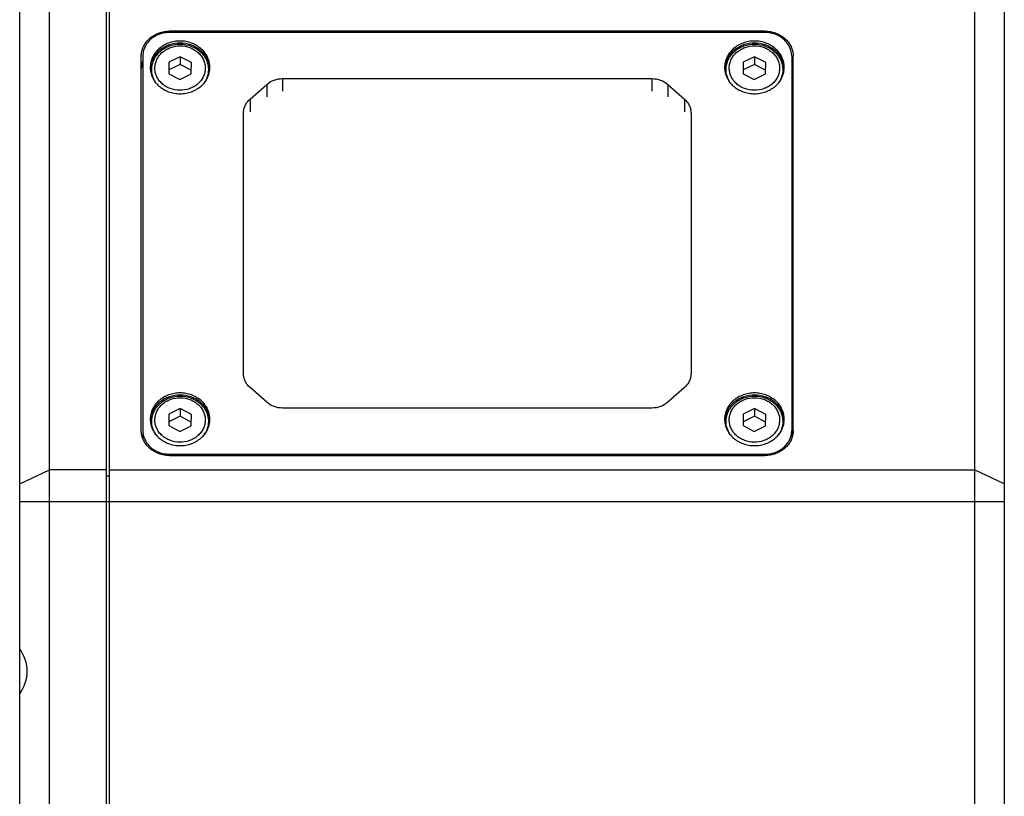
# Model space of a CAD drawing. Header units: millimetres. Extents: x 213 to 432, y -333 to -182.
# Tile 3 of 18: x 224 to 240, y -273 to -260. Entities that reach past the tile are written whole.
import ezdxf

# ---------------------------------------------------------------- set-up
doc = ezdxf.new("R2010")
doc.units = ezdxf.units.MM
doc.header["$LTSCALE"] = 23.1
doc.layers.add('00_COMPONENTS', color=7, linetype='CONTINUOUS')

msp = doc.modelspace()

# ---------------------------------------------------------------- linework, layer by layer
at = {"layer": '00_COMPONENTS', "color": 7}
for p, q in [((223.7737, -282.1088), (223.7737, -249.2338)), ((224.2737, -282.3588), (224.2737, -249.2588)), ((225.2237, -249.2588), (225.2237, -282.3588)), ((225.2737, -249.2338), (225.2737, -282.3588)), ((239.7737, -249.2338), (239.7737, -282.3588)), ((240.2737, -249.2338), (240.2737, -282.1088)), ((236.2612, -259.8869), (226.2862, -259.8869)), ((236.2612, -259.909), (226.2862, -259.909)), ((225.8112, -266.5751), (225.8112, -260.3063)), ((225.8362, -260.3063), (225.8362, -266.7093)), ((226.4639, -260.3145), (226.2751, -260.408)), ((226.6501, -260.4121), (226.4639, -260.3145)), ((226.4639, -260.3145), (226.4639, -260.4436)), ((236.0889, -260.3145), (235.9001, -260.408)), ((236.2751, -260.4121), (236.0889, -260.3145)), ((236.0889, -260.3145), (236.0889, -260.4436)), ((236.7112, -260.3063), (236.7112, -266.7093)), ((236.7362, -266.5751), (236.7362, -260.3063)), ((226.2751, -260.408), (226.2724, -260.5992)), ((226.2751, -260.408), (226.2751, -260.5372)), ((226.4639, -260.4436), (226.2751, -260.5372)), ((226.6483, -260.5403), (226.4639, -260.4436)), ((226.6474, -260.6033), (226.6501, -260.4121)), ((235.9001, -260.408), (235.8974, -260.5992)), ((235.9001, -260.408), (235.9001, -260.5372)), ((236.0889, -260.4436), (235.9001, -260.5372)), ((236.2733, -260.5403), (236.0889, -260.4436)), ((236.2724, -260.6033), (236.2751, -260.4121)), ((226.2724, -260.5992), (226.4586, -260.6968)), ((226.2751, -260.5372), (226.2742, -260.6001)), ((226.4586, -260.6968), (226.6474, -260.6033)), ((228.1791, -260.6815), (234.3684, -260.6815)), ((235.8974, -260.5992), (236.0836, -260.6968)), ((235.9001, -260.5372), (235.8992, -260.6001)), ((236.0836, -260.6968), (236.2724, -260.6033)), ((227.6336, -261.026), (227.9139, -260.7785)), ((234.6336, -260.7785), (234.9139, -261.026)), ((227.5237, -265.6212), (227.5237, -261.2602)), ((235.0237, -261.2602), (235.0237, -265.6212)), ((227.9139, -266.1029), (227.6336, -265.8554)), ((234.9139, -265.8554), (234.6336, -266.1029)), ((226.2751, -266.3016), (226.2724, -266.4927)), ((226.4639, -266.2081), (226.2751, -266.3016)), ((226.2751, -266.3016), (226.2751, -266.4307)), ((226.6501, -266.3057), (226.4639, -266.2081)), ((226.4639, -266.2081), (226.4639, -266.3372)), ((226.6474, -266.4968), (226.6501, -266.3057)), ((234.3684, -266.1999), (228.1791, -266.1999)), ((235.9001, -266.3016), (235.8974, -266.4927)), ((236.0889, -266.2081), (235.9001, -266.3016)), ((235.9001, -266.3016), (235.9001, -266.4307)), ((236.2751, -266.3057), (236.0889, -266.2081)), ((236.0889, -266.2081), (236.0889, -266.3372)), ((236.2724, -266.4968), (236.2751, -266.3057)), ((226.2751, -266.4307), (226.2742, -266.4937)), ((226.4639, -266.3372), (226.2751, -266.4307)), ((226.6483, -266.4339), (226.4639, -266.3372)), ((235.9001, -266.4307), (235.8992, -266.4937)), ((236.0889, -266.3372), (235.9001, -266.4307)), ((236.2733, -266.4339), (236.0889, -266.3372)), ((226.2724, -266.4927), (226.4586, -266.5904)), ((226.4586, -266.5904), (226.6474, -266.4968)), ((235.8974, -266.4927), (236.0836, -266.5904)), ((236.0836, -266.5904), (236.2724, -266.4968)), ((226.2862, -266.9724), (236.2612, -266.9724)), ((226.2862, -266.9945), (236.2612, -266.9945))]:
    msp.add_line(p, q, dxfattribs=at)
at = {"layer": '00_COMPONENTS', "color": 4}
for p, q in [((226.2862, -259.8869), (226.2862, -259.909)), ((236.2612, -259.909), (236.2612, -259.8869)), ((228.1791, -260.6815), (228.1791, -260.8928)), ((234.3684, -260.6815), (234.3684, -260.8928)), ((227.9139, -260.7785), (227.9139, -260.9898)), ((234.6336, -260.7785), (234.6336, -260.9898)), ((227.6336, -261.026), (227.6336, -261.2373)), ((234.9139, -261.026), (234.9139, -261.2373)), ((226.2862, -266.9724), (226.2862, -266.9945)), ((236.2612, -266.9724), (236.2612, -266.9945)), ((223.7737, -267.4708), (224.2737, -267.2361)), ((225.2237, -267.2361), (224.2737, -267.2361)), ((225.2737, -267.2361), (239.7737, -267.2361)), ((240.2737, -267.4708), (239.7737, -267.2361)), ((225.2737, -267.3417), (225.2237, -267.3417)), ((223.7737, -267.7643), (240.2737, -267.7643))]:
    msp.add_line(p, q, dxfattribs=at)
at = {"layer": '00_COMPONENTS', "color": 7}
for centre, radius, start, end in [((226.3515, -260.5292), 0.3903, 174.83842, 177.41044), ((226.3522, -260.5292), 0.391, 174.52296, 174.83888), ((226.5703, -260.5292), 0.391, 5.16112, 5.47704), ((226.5709, -260.5292), 0.3903, 2.58956, 5.16158), ((235.9765, -260.5292), 0.3903, 174.83842, 177.41044), ((235.9772, -260.5292), 0.391, 174.52296, 174.83888), ((236.1953, -260.5292), 0.391, 5.16112, 5.47704), ((236.1959, -260.5292), 0.3903, 2.58956, 5.16158), ((226.3515, -266.4227), 0.3903, 174.83842, 177.41044), ((226.3522, -266.4228), 0.391, 174.52296, 174.83888), ((226.5703, -266.4228), 0.391, 5.16112, 5.47704), ((226.5709, -266.4227), 0.3903, 2.58956, 5.16158), ((235.9765, -266.4227), 0.3903, 174.83842, 177.41044), ((235.9772, -266.4228), 0.391, 174.52296, 174.83888), ((236.1953, -266.4228), 0.391, 5.16112, 5.47704), ((236.1959, -266.4227), 0.3903, 2.58956, 5.16158)]:
    msp.add_arc(centre, radius, start, end, dxfattribs=at)
msp.add_ellipse((223.2737, -270.6088), major_axis=(0.625, 0), ratio=1, start_param=-0.6435011, end_param=0.6435011, dxfattribs=at)
for points, knots in [([(225.8112, -260.3063), (225.8112, -260.2789), (225.8174, -260.2235), (225.8449, -260.1441), (225.8894, -260.071), (225.949, -260.0071), (226.0215, -259.9549), (226.104, -259.9161), (226.1933, -259.8923), (226.2552, -259.8869), (226.2862, -259.8869)], [0, 0, 0, 0, 0.1172739, 0.235776, 0.3565144, 0.4801137, 0.606737, 0.7360911, 0.867497, 1, 1, 1, 1]), ([(226.2862, -259.909), (226.2569, -259.909), (226.1982, -259.9141), (226.1136, -259.9366), (226.0354, -259.9734), (225.9668, -260.0229), (225.9102, -260.0834), (225.8681, -260.1526), (225.8421, -260.2279), (225.8362, -260.2803), (225.8362, -260.3063)], [0, 0, 0, 0, 0.1325034, 0.263909, 0.393263, 0.5198862, 0.6434856, 0.7642239, 0.8827257, 1, 1, 1, 1]), ([(236.2612, -259.8869), (236.2922, -259.8869), (236.3541, -259.8923), (236.4435, -259.9161), (236.526, -259.9549), (236.5985, -260.0071), (236.6581, -260.071), (236.7026, -260.1441), (236.73, -260.2235), (236.7362, -260.2789), (236.7362, -260.3063)], [0, 0, 0, 0, 0.132503, 0.2639089, 0.393263, 0.5198863, 0.6434856, 0.764224, 0.8827261, 1, 1, 1, 1]), ([(236.7112, -260.3063), (236.7112, -260.2803), (236.7054, -260.2279), (236.6794, -260.1526), (236.6372, -260.0834), (236.5807, -260.0229), (236.5121, -259.9734), (236.4339, -259.9366), (236.3492, -259.9141), (236.2906, -259.909), (236.2612, -259.909)], [0, 0, 0, 0, 0.1172743, 0.2357761, 0.3565144, 0.4801138, 0.606737, 0.736091, 0.8674966, 1, 1, 1, 1]), ([(226.4612, -260.0525), (226.4286, -260.0525), (226.3635, -260.0581), (226.2694, -260.0832), (226.1825, -260.124), (226.1063, -260.179), (226.0435, -260.2462), (225.9967, -260.3231), (225.9678, -260.4068), (225.9612, -260.465), (225.9612, -260.4939)], [0, 0, 0, 0, 0.1325032, 0.263909, 0.3932631, 0.5198863, 0.6434857, 0.764224, 0.8827261, 1, 1, 1, 1]), ([(226.4612, -260.0877), (226.3999, -260.0877), (226.278, -260.1074), (226.1433, -260.1806), (226.0591, -260.2626), (226.0101, -260.3329), (225.9768, -260.41), (225.9656, -260.4646), (225.963, -260.4919)], [0, 0, 0, 0, 0.2627004, 0.5181327, 0.6422551, 0.7635878, 0.8825709, 1, 1, 1, 1]), ([(225.9863, -260.5252), (225.9867, -260.4971), (225.9937, -260.4406), (226.0226, -260.3599), (226.0685, -260.2862), (226.1293, -260.2222), (226.2025, -260.1703), (226.3132, -260.1194), (226.4672, -260.0942), (226.6205, -260.1228), (226.7299, -260.1762), (226.8017, -260.2297), (226.8607, -260.2951), (226.9045, -260.3699), (226.9311, -260.4513), (226.9366, -260.5079), (226.9362, -260.5359)], [0, 0, 0, 0, 0.0596567, 0.1197822, 0.1807517, 0.2428072, 0.3060267, 0.3703088, 0.5003842, 0.6303459, 0.6945037, 0.7575764, 0.819485, 0.8803299, 0.9403724, 1, 1, 1, 1]), ([(226.9612, -260.4939), (226.9612, -260.465), (226.9547, -260.4068), (226.9258, -260.3231), (226.879, -260.2462), (226.8162, -260.179), (226.7399, -260.124), (226.6531, -260.0832), (226.559, -260.0581), (226.4939, -260.0525), (226.4612, -260.0525)], [0, 0, 0, 0, 0.1172739, 0.235776, 0.3565143, 0.4801137, 0.6067369, 0.736091, 0.8674968, 1, 1, 1, 1]), ([(226.9595, -260.4919), (226.9568, -260.4646), (226.9457, -260.41), (226.9123, -260.3329), (226.8634, -260.2626), (226.7791, -260.1806), (226.6445, -260.1074), (226.5226, -260.0877), (226.4612, -260.0877)], [0, 0, 0, 0, 0.1174291, 0.2364122, 0.3577449, 0.4818673, 0.7372996, 1, 1, 1, 1]), ([(236.0862, -260.0525), (236.0536, -260.0525), (235.9885, -260.0581), (235.8944, -260.0832), (235.8075, -260.124), (235.7313, -260.179), (235.6685, -260.2462), (235.6217, -260.3231), (235.5928, -260.4068), (235.5862, -260.465), (235.5862, -260.4939)], [0, 0, 0, 0, 0.1325032, 0.263909, 0.3932631, 0.5198863, 0.6434857, 0.764224, 0.8827261, 1, 1, 1, 1]), ([(236.0862, -260.0877), (236.0249, -260.0877), (235.903, -260.1074), (235.7683, -260.1806), (235.6841, -260.2626), (235.6351, -260.3329), (235.6018, -260.41), (235.5906, -260.4646), (235.588, -260.4919)], [0, 0, 0, 0, 0.2627004, 0.5181327, 0.6422551, 0.7635878, 0.8825709, 1, 1, 1, 1]), ([(235.6113, -260.5252), (235.6117, -260.4971), (235.6187, -260.4406), (235.6476, -260.3599), (235.6935, -260.2862), (235.7543, -260.2222), (235.8275, -260.1703), (235.9382, -260.1194), (236.0922, -260.0942), (236.2455, -260.1228), (236.3549, -260.1762), (236.4267, -260.2297), (236.4857, -260.2951), (236.5295, -260.3699), (236.5561, -260.4513), (236.5616, -260.5079), (236.5612, -260.5359)], [0, 0, 0, 0, 0.0596567, 0.1197822, 0.1807517, 0.2428072, 0.3060267, 0.3703088, 0.5003842, 0.6303459, 0.6945037, 0.7575764, 0.819485, 0.8803299, 0.9403724, 1, 1, 1, 1]), ([(236.5862, -260.4939), (236.5862, -260.465), (236.5797, -260.4068), (236.5508, -260.3231), (236.504, -260.2462), (236.4412, -260.179), (236.3649, -260.124), (236.2781, -260.0832), (236.184, -260.0581), (236.1189, -260.0525), (236.0862, -260.0525)], [0, 0, 0, 0, 0.1172739, 0.235776, 0.3565143, 0.4801137, 0.6067369, 0.736091, 0.8674968, 1, 1, 1, 1]), ([(236.5845, -260.4919), (236.5818, -260.4646), (236.5707, -260.41), (236.5373, -260.3329), (236.4884, -260.2626), (236.4041, -260.1806), (236.2695, -260.1074), (236.1476, -260.0877), (236.0862, -260.0877)], [0, 0, 0, 0, 0.1174291, 0.2364122, 0.3577449, 0.4818673, 0.7372996, 1, 1, 1, 1]), ([(225.8362, -260.3834), (225.828, -260.4048), (225.8155, -260.449), (225.8112, -260.4948), (225.8112, -260.5176)], [0, 0, 0, 0, 0.5018175, 1, 1, 1, 1]), ([(225.9612, -260.4939), (225.9612, -260.5228), (225.9678, -260.5811), (225.9967, -260.6647), (226.0435, -260.7416), (226.1063, -260.8088), (226.1825, -260.8639), (226.2694, -260.9047), (226.3635, -260.9298), (226.4286, -260.9354), (226.4612, -260.9354)], [0, 0, 0, 0, 0.1172739, 0.235776, 0.3565143, 0.4801137, 0.6067369, 0.736091, 0.8674968, 1, 1, 1, 1]), ([(226.0556, -260.7521), (226.0329, -260.7188), (225.9973, -260.6456), (225.9857, -260.5649), (225.9863, -260.5252)], [0, 0, 0, 0, 0.5034595, 1, 1, 1, 1]), ([(226.4612, -260.9354), (226.4939, -260.9354), (226.559, -260.9298), (226.6531, -260.9047), (226.7399, -260.8639), (226.8162, -260.8088), (226.879, -260.7416), (226.9258, -260.6647), (226.9547, -260.5811), (226.9612, -260.5228), (226.9612, -260.4939)], [0, 0, 0, 0, 0.1325032, 0.263909, 0.3932631, 0.5198863, 0.6434857, 0.764224, 0.8827261, 1, 1, 1, 1]), ([(235.5862, -260.4939), (235.5862, -260.5228), (235.5928, -260.5811), (235.6217, -260.6647), (235.6685, -260.7416), (235.7313, -260.8088), (235.8075, -260.8639), (235.8944, -260.9047), (235.9885, -260.9298), (236.0536, -260.9354), (236.0862, -260.9354)], [0, 0, 0, 0, 0.1172739, 0.235776, 0.3565143, 0.4801137, 0.6067369, 0.736091, 0.8674968, 1, 1, 1, 1]), ([(235.6806, -260.7521), (235.6579, -260.7188), (235.6223, -260.6456), (235.6107, -260.5649), (235.6113, -260.5252)], [0, 0, 0, 0, 0.5034595, 1, 1, 1, 1]), ([(236.0862, -260.9354), (236.1189, -260.9354), (236.184, -260.9298), (236.2781, -260.9047), (236.3649, -260.8639), (236.4412, -260.8088), (236.504, -260.7416), (236.5508, -260.6647), (236.5797, -260.5811), (236.5862, -260.5228), (236.5862, -260.4939)], [0, 0, 0, 0, 0.1325032, 0.263909, 0.3932631, 0.5198863, 0.6434857, 0.764224, 0.8827261, 1, 1, 1, 1]), ([(236.7362, -260.5176), (236.7362, -260.4948), (236.732, -260.449), (236.7195, -260.4048), (236.7113, -260.3834)], [0, 0, 0, 0, 0.4981825, 1, 1, 1, 1]), ([(226.9362, -260.5359), (226.9357, -260.574), (226.9229, -260.6509), (226.8884, -260.7206), (226.8667, -260.7525)], [0, 0, 0, 0, 0.4965455, 1, 1, 1, 1]), ([(227.9139, -260.7785), (227.9492, -260.7474), (228.0341, -260.698), (228.1305, -260.6815), (228.1791, -260.6815)], [0, 0, 0, 0, 0.4922457, 1, 1, 1, 1]), ([(234.3684, -260.6815), (234.417, -260.6815), (234.5134, -260.698), (234.5983, -260.7474), (234.6336, -260.7785)], [0, 0, 0, 0, 0.5077543, 1, 1, 1, 1]), ([(236.5612, -260.5359), (236.5607, -260.574), (236.5479, -260.6509), (236.5134, -260.7206), (236.4917, -260.7525)], [0, 0, 0, 0, 0.4965455, 1, 1, 1, 1]), ([(227.5237, -261.2602), (227.5237, -261.2385), (227.5286, -261.1948), (227.5503, -261.1321), (227.5854, -261.0744), (227.6165, -261.0411), (227.6336, -261.026)], [0, 0, 0, 0, 0.2442629, 0.4910836, 0.7425623, 1, 1, 1, 1]), ([(234.9139, -261.026), (234.931, -261.0411), (234.9621, -261.0744), (234.9972, -261.1321), (235.0188, -261.1948), (235.0237, -261.2385), (235.0237, -261.2602)], [0, 0, 0, 0, 0.2574377, 0.5089164, 0.7557371, 1, 1, 1, 1]), ([(227.6336, -265.8554), (227.6165, -265.8403), (227.5854, -265.807), (227.5503, -265.7493), (227.5286, -265.6866), (227.5237, -265.6429), (227.5237, -265.6212)], [0, 0, 0, 0, 0.2574377, 0.5089164, 0.7557371, 1, 1, 1, 1]), ([(235.0237, -265.6212), (235.0237, -265.6429), (235.0188, -265.6866), (234.9972, -265.7493), (234.9621, -265.807), (234.931, -265.8403), (234.9139, -265.8554)], [0, 0, 0, 0, 0.2442629, 0.4910836, 0.7425623, 1, 1, 1, 1]), ([(226.4612, -265.946), (226.4286, -265.946), (226.3635, -265.9517), (226.2694, -265.9767), (226.1825, -266.0175), (226.1063, -266.0726), (226.0435, -266.1398), (225.9967, -266.2167), (225.9678, -266.3003), (225.9612, -266.3586), (225.9612, -266.3875)], [0, 0, 0, 0, 0.1325032, 0.263909, 0.3932631, 0.5198863, 0.6434857, 0.764224, 0.8827261, 1, 1, 1, 1]), ([(226.9612, -266.3875), (226.9612, -266.3586), (226.9547, -266.3003), (226.9258, -266.2167), (226.879, -266.1398), (226.8162, -266.0726), (226.7399, -266.0175), (226.6531, -265.9767), (226.559, -265.9517), (226.4939, -265.946), (226.4612, -265.946)], [0, 0, 0, 0, 0.1172739, 0.235776, 0.3565143, 0.4801137, 0.6067369, 0.736091, 0.8674968, 1, 1, 1, 1]), ([(236.0862, -265.946), (236.0536, -265.946), (235.9885, -265.9517), (235.8944, -265.9767), (235.8075, -266.0175), (235.7313, -266.0726), (235.6685, -266.1398), (235.6217, -266.2167), (235.5928, -266.3003), (235.5862, -266.3586), (235.5862, -266.3875)], [0, 0, 0, 0, 0.1325032, 0.263909, 0.3932631, 0.5198863, 0.6434857, 0.764224, 0.8827261, 1, 1, 1, 1]), ([(236.5862, -266.3875), (236.5862, -266.3586), (236.5797, -266.3003), (236.5508, -266.2167), (236.504, -266.1398), (236.4412, -266.0726), (236.3649, -266.0175), (236.2781, -265.9767), (236.184, -265.9517), (236.1189, -265.946), (236.0862, -265.946)], [0, 0, 0, 0, 0.1172739, 0.235776, 0.3565143, 0.4801137, 0.6067369, 0.736091, 0.8674968, 1, 1, 1, 1]), ([(226.4612, -265.9812), (226.3999, -265.9812), (226.278, -266.001), (226.1433, -266.0741), (226.0591, -266.1561), (226.0101, -266.2264), (225.9768, -266.3036), (225.9656, -266.3582), (225.963, -266.3855)], [0, 0, 0, 0, 0.2627004, 0.5181327, 0.6422551, 0.7635878, 0.8825709, 1, 1, 1, 1]), ([(225.9863, -266.4188), (225.9867, -266.3907), (225.9937, -266.3342), (226.0226, -266.2535), (226.0685, -266.1797), (226.1293, -266.1158), (226.2025, -266.0639), (226.3132, -266.013), (226.4672, -265.9878), (226.6205, -266.0164), (226.7299, -266.0697), (226.8017, -266.1233), (226.8607, -266.1886), (226.9045, -266.2635), (226.9311, -266.3448), (226.9366, -266.4014), (226.9362, -266.4295)], [0, 0, 0, 0, 0.0596567, 0.1197822, 0.1807517, 0.2428072, 0.3060267, 0.3703088, 0.5003842, 0.6303459, 0.6945037, 0.7575764, 0.819485, 0.8803299, 0.9403724, 1, 1, 1, 1]), ([(226.9595, -266.3855), (226.9568, -266.3582), (226.9457, -266.3036), (226.9123, -266.2264), (226.8634, -266.1561), (226.7791, -266.0741), (226.6445, -266.001), (226.5226, -265.9812), (226.4612, -265.9812)], [0, 0, 0, 0, 0.1174291, 0.2364122, 0.3577449, 0.4818673, 0.7372996, 1, 1, 1, 1]), ([(228.1791, -266.1999), (228.1305, -266.1999), (228.0341, -266.1834), (227.9492, -266.134), (227.9139, -266.1029)], [0, 0, 0, 0, 0.5077543, 1, 1, 1, 1]), ([(234.6336, -266.1029), (234.5983, -266.134), (234.5134, -266.1834), (234.417, -266.1999), (234.3684, -266.1999)], [0, 0, 0, 0, 0.4922457, 1, 1, 1, 1]), ([(236.0862, -265.9812), (236.0249, -265.9812), (235.903, -266.001), (235.7683, -266.0741), (235.6841, -266.1561), (235.6351, -266.2264), (235.6018, -266.3036), (235.5906, -266.3582), (235.588, -266.3855)], [0, 0, 0, 0, 0.2627004, 0.5181327, 0.6422551, 0.7635878, 0.8825709, 1, 1, 1, 1]), ([(235.6113, -266.4188), (235.6117, -266.3907), (235.6187, -266.3342), (235.6476, -266.2535), (235.6935, -266.1797), (235.7543, -266.1158), (235.8275, -266.0639), (235.9382, -266.013), (236.0922, -265.9878), (236.2455, -266.0164), (236.3549, -266.0697), (236.4267, -266.1233), (236.4857, -266.1886), (236.5295, -266.2635), (236.5561, -266.3448), (236.5616, -266.4014), (236.5612, -266.4295)], [0, 0, 0, 0, 0.0596567, 0.1197822, 0.1807517, 0.2428072, 0.3060267, 0.3703088, 0.5003842, 0.6303459, 0.6945037, 0.7575764, 0.819485, 0.8803299, 0.9403724, 1, 1, 1, 1]), ([(236.5845, -266.3855), (236.5818, -266.3582), (236.5707, -266.3036), (236.5373, -266.2264), (236.4884, -266.1561), (236.4041, -266.0741), (236.2695, -266.001), (236.1476, -265.9812), (236.0862, -265.9812)], [0, 0, 0, 0, 0.1174291, 0.2364122, 0.3577449, 0.4818673, 0.7372996, 1, 1, 1, 1]), ([(225.9612, -266.3875), (225.9612, -266.4164), (225.9678, -266.4746), (225.9967, -266.5583), (226.0435, -266.6352), (226.1063, -266.7024), (226.1825, -266.7574), (226.2694, -266.7982), (226.3635, -266.8233), (226.4286, -266.8289), (226.4612, -266.8289)], [0, 0, 0, 0, 0.1172739, 0.235776, 0.3565143, 0.4801137, 0.6067369, 0.736091, 0.8674968, 1, 1, 1, 1]), ([(226.0556, -266.6457), (226.0329, -266.6124), (225.9973, -266.5392), (225.9857, -266.4585), (225.9863, -266.4188)], [0, 0, 0, 0, 0.5034595, 1, 1, 1, 1]), ([(226.4612, -266.8289), (226.4939, -266.8289), (226.559, -266.8233), (226.6531, -266.7982), (226.7399, -266.7574), (226.8162, -266.7024), (226.879, -266.6352), (226.9258, -266.5583), (226.9547, -266.4746), (226.9612, -266.4164), (226.9612, -266.3875)], [0, 0, 0, 0, 0.1325032, 0.263909, 0.3932631, 0.5198863, 0.6434857, 0.764224, 0.8827261, 1, 1, 1, 1]), ([(226.9362, -266.4295), (226.9357, -266.4675), (226.9229, -266.5444), (226.8884, -266.6141), (226.8667, -266.646)], [0, 0, 0, 0, 0.4965455, 1, 1, 1, 1]), ([(235.5862, -266.3875), (235.5862, -266.4164), (235.5928, -266.4746), (235.6217, -266.5583), (235.6685, -266.6352), (235.7313, -266.7024), (235.8075, -266.7574), (235.8944, -266.7982), (235.9885, -266.8233), (236.0536, -266.8289), (236.0862, -266.8289)], [0, 0, 0, 0, 0.1172739, 0.235776, 0.3565143, 0.4801137, 0.6067369, 0.736091, 0.8674968, 1, 1, 1, 1]), ([(235.6806, -266.6457), (235.6579, -266.6124), (235.6223, -266.5392), (235.6107, -266.4585), (235.6113, -266.4188)], [0, 0, 0, 0, 0.5034595, 1, 1, 1, 1]), ([(236.0862, -266.8289), (236.1189, -266.8289), (236.184, -266.8233), (236.2781, -266.7982), (236.3649, -266.7574), (236.4412, -266.7024), (236.504, -266.6352), (236.5508, -266.5583), (236.5797, -266.4746), (236.5862, -266.4164), (236.5862, -266.3875)], [0, 0, 0, 0, 0.1325032, 0.263909, 0.3932631, 0.5198863, 0.6434857, 0.764224, 0.8827261, 1, 1, 1, 1]), ([(236.5612, -266.4295), (236.5607, -266.4675), (236.5479, -266.5444), (236.5134, -266.6141), (236.4917, -266.646)], [0, 0, 0, 0, 0.4965455, 1, 1, 1, 1]), ([(226.2862, -266.9945), (226.2552, -266.9945), (226.1933, -266.9891), (226.104, -266.9653), (226.0215, -266.9266), (225.949, -266.8743), (225.8894, -266.8104), (225.8449, -266.7374), (225.8174, -266.6579), (225.8112, -266.6025), (225.8112, -266.5751)], [0, 0, 0, 0, 0.132503, 0.2639089, 0.393263, 0.5198863, 0.6434856, 0.764224, 0.8827261, 1, 1, 1, 1]), ([(225.8362, -266.5751), (225.8362, -266.6011), (225.8421, -266.6536), (225.8681, -266.7288), (225.9102, -266.798), (225.9668, -266.8585), (226.0354, -266.9081), (226.1136, -266.9448), (226.1982, -266.9674), (226.2569, -266.9724), (226.2862, -266.9724)], [0, 0, 0, 0, 0.1172743, 0.2357761, 0.3565144, 0.4801138, 0.606737, 0.736091, 0.8674966, 1, 1, 1, 1]), ([(236.2612, -266.9724), (236.2906, -266.9724), (236.3492, -266.9674), (236.4339, -266.9448), (236.5121, -266.9081), (236.5807, -266.8585), (236.6372, -266.798), (236.6794, -266.7288), (236.7054, -266.6536), (236.7112, -266.6011), (236.7112, -266.5751)], [0, 0, 0, 0, 0.1325034, 0.263909, 0.393263, 0.5198862, 0.6434856, 0.7642239, 0.8827257, 1, 1, 1, 1]), ([(236.7362, -266.5751), (236.7362, -266.6025), (236.73, -266.6579), (236.7026, -266.7374), (236.6581, -266.8104), (236.5985, -266.8743), (236.526, -266.9266), (236.4435, -266.9653), (236.3541, -266.9891), (236.2922, -266.9945), (236.2612, -266.9945)], [0, 0, 0, 0, 0.1172739, 0.235776, 0.3565144, 0.4801137, 0.606737, 0.7360911, 0.867497, 1, 1, 1, 1])]:
    msp.add_open_spline(points, degree=3, knots=knots, dxfattribs=at)
at = {"layer": '00_COMPONENTS', "color": 4}
for points in [[(226.0393, -260.501), (226.0396, -260.4767), (226.0459, -260.4275), (226.0712, -260.3572), (226.1116, -260.2928), (226.1654, -260.2366), (226.2305, -260.1909), (226.3291, -260.1459), (226.4665, -260.1236), (226.6033, -260.1489), (226.7008, -260.196), (226.7645, -260.2432), (226.8167, -260.3005), (226.8553, -260.3658), (226.8787, -260.4367), (226.8835, -260.4859), (226.8832, -260.5103)], [(235.6643, -260.501), (235.6646, -260.4767), (235.6709, -260.4275), (235.6962, -260.3572), (235.7366, -260.2928), (235.7904, -260.2366), (235.8555, -260.1909), (235.9541, -260.1459), (236.0915, -260.1236), (236.2283, -260.1489), (236.3258, -260.196), (236.3895, -260.2432), (236.4417, -260.3005), (236.4803, -260.3658), (236.5037, -260.4367), (236.5085, -260.4859), (236.5082, -260.5103)], [(226.8832, -260.5103), (226.8828, -260.5347), (226.8766, -260.5838), (226.8512, -260.6541), (226.8108, -260.7186), (226.7571, -260.7747), (226.692, -260.8204), (226.5933, -260.8654), (226.456, -260.8878), (226.3192, -260.8625), (226.2217, -260.8153), (226.1579, -260.7681), (226.1058, -260.7108), (226.0672, -260.6455), (226.0438, -260.5746), (226.039, -260.5254), (226.0393, -260.501)], [(236.5082, -260.5103), (236.5078, -260.5347), (236.5016, -260.5838), (236.4762, -260.6541), (236.4358, -260.7186), (236.3821, -260.7747), (236.317, -260.8204), (236.2183, -260.8654), (236.081, -260.8878), (235.9442, -260.8625), (235.8467, -260.8153), (235.7829, -260.7681), (235.7308, -260.7108), (235.6922, -260.6455), (235.6688, -260.5746), (235.664, -260.5254), (235.6643, -260.501)], [(226.0393, -266.3946), (226.0396, -266.3702), (226.0459, -266.3211), (226.0712, -266.2508), (226.1116, -266.1863), (226.1654, -266.1302), (226.2305, -266.0845), (226.3291, -266.0394), (226.4665, -266.0171), (226.6033, -266.0424), (226.7008, -266.0896), (226.7645, -266.1367), (226.8167, -266.1941), (226.8553, -266.2594), (226.8787, -266.3302), (226.8835, -266.3795), (226.8832, -266.4038)], [(235.6643, -266.3946), (235.6646, -266.3702), (235.6709, -266.3211), (235.6962, -266.2508), (235.7366, -266.1863), (235.7904, -266.1302), (235.8555, -266.0845), (235.9541, -266.0394), (236.0915, -266.0171), (236.2283, -266.0424), (236.3258, -266.0896), (236.3895, -266.1367), (236.4417, -266.1941), (236.4803, -266.2594), (236.5037, -266.3302), (236.5085, -266.3795), (236.5082, -266.4038)], [(226.8832, -266.4038), (226.8828, -266.4282), (226.8766, -266.4774), (226.8512, -266.5477), (226.8108, -266.6121), (226.7571, -266.6683), (226.692, -266.714), (226.5933, -266.759), (226.456, -266.7813), (226.3192, -266.756), (226.2217, -266.7088), (226.1579, -266.6617), (226.1058, -266.6044), (226.0672, -266.539), (226.0438, -266.4682), (226.039, -266.419), (226.0393, -266.3946)], [(236.5082, -266.4038), (236.5078, -266.4282), (236.5016, -266.4774), (236.4762, -266.5477), (236.4358, -266.6121), (236.3821, -266.6683), (236.317, -266.714), (236.2183, -266.759), (236.081, -266.7813), (235.9442, -266.756), (235.8467, -266.7088), (235.7829, -266.6617), (235.7308, -266.6044), (235.6922, -266.539), (235.6688, -266.4682), (235.664, -266.419), (235.6643, -266.3946)]]:
    msp.add_open_spline(points, degree=3, knots=[0, 0, 0, 0, 0.0587193, 0.1180856, 0.1785996, 0.2405574, 0.304026, 0.3688451, 0.5004951, 0.6320063, 0.6966705, 0.7599525, 0.8217192, 0.8820674, 0.9413207, 1, 1, 1, 1], dxfattribs=at)

doc.saveas('drawing.dxf')
